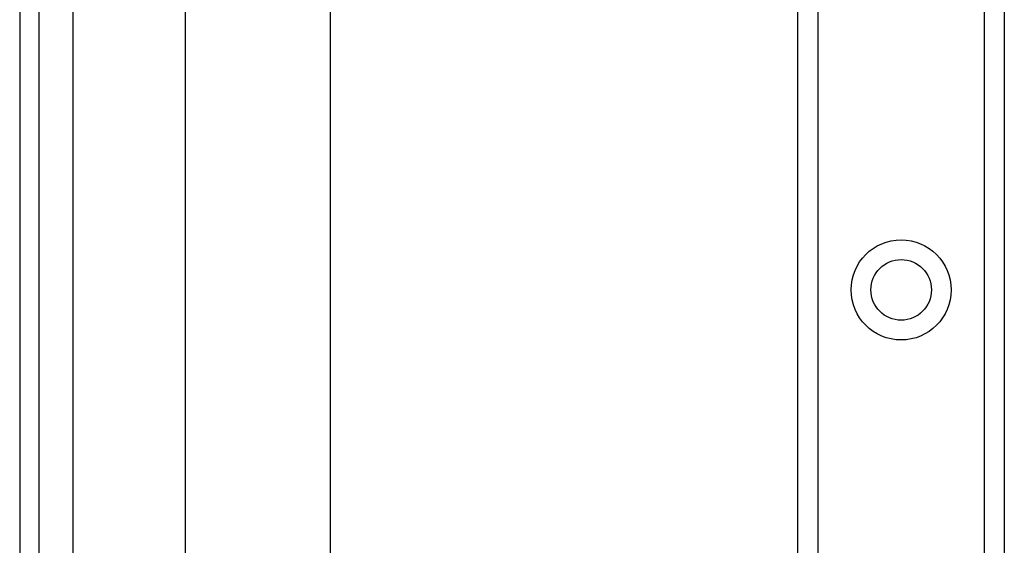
# Model space of a CAD drawing. Header units: inches. Extents: x 5 to 143, y 9 to 74.
# Tile 14 of 76: x 4.71 to 7.39, y 34.68 to 36.11. Entities that reach past the tile are written whole.
import ezdxf

# ---------------------------------------------------------------- set-up
doc = ezdxf.new("R2010")
doc.units = ezdxf.units.IN
doc.header["$MEASUREMENT"] = 0
doc.layers.add('Visible Edges(ANSI)', color=7, linetype='Continuous', lineweight=25)
doc.layers.add('Visible Tangent Edges(ANSI)', color=7, linetype='Continuous', lineweight=25)

msp = doc.modelspace()

# ---------------------------------------------------------------- linework, layer by layer
at = {"layer": 'Visible Edges(ANSI)'}
for p, q in [((4.713, 53.5301), (4.713, 30.0191)), ((4.766, 30.0191), (4.766, 53.5301)), ((6.833, 31.1132), (6.833, 52.436)), ((7.395, 52.436), (7.395, 31.1132)), ((5.165, 34.506), (5.165, 49.0432)), ((5.5587, 49.0422), (5.5587, 34.5069))]:
    msp.add_line(p, q, dxfattribs=at)
msp.add_circle((7.114, 35.3769), 0.0825, dxfattribs=at)
at = {"layer": 'Visible Tangent Edges(ANSI)'}
for p, q in [((4.859, 30.0191), (4.859, 53.5301)), ((6.8868, 52.436), (6.8868, 31.1132)), ((7.3411, 31.1132), (7.3411, 52.436))]:
    msp.add_line(p, q, dxfattribs=at)
msp.add_circle((7.114, 35.3769), 0.1363, dxfattribs=at)

doc.saveas('drawing.dxf')
